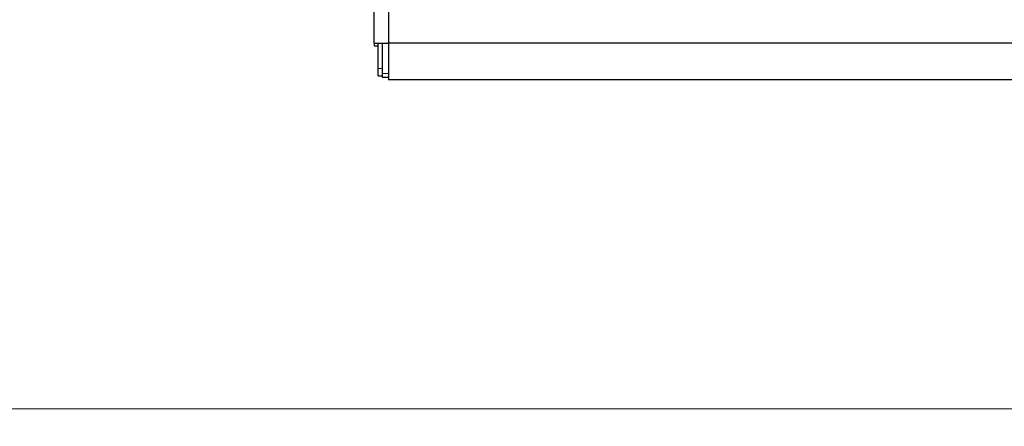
# Model space of a CAD drawing. Header units: inches. Extents: x 0 to 20790, y -12 to 14700.
# Tile 100 of 256: x 1746 to 3712, y 7972 to 8784. Entities that reach past the tile are written whole.
import ezdxf

# ---------------------------------------------------------------- set-up
doc = ezdxf.new("R2010")
doc.units = ezdxf.units.IN
doc.layers.add('1', color=7, linetype='Continuous', true_color=0xffffff)
doc.layers.add('254', color=7, linetype='Continuous', true_color=0xffffff)
doc.styles.add('latin_extended', font='simplex.shx')
doc.dimstyles.get("Standard").update_dxf_attribs({"dimtxt": 0.18, "dimasz": 0.18, "dimexe": 0.18, "dimexo": 0.0625, "dimgap": 0.09, "dimtad": 0, "dimtih": 1, "dimtoh": 1, "dimdec": 4, "dimzin": 0, "dimdsep": 46, "dimtxsty": 'Standard', "dimcen": 0.09, "dimadec": 0, "dimazin": 0, "dimtfac": 1, "dimtdec": 4, "dimtofl": 0, "dimtmove": 0, "dimatfit": 3, "dimfxl": 1, "dimtolj": 1, "dimtzin": 0, "dimarcsym": 0})

# ---------------------------------------------------------------- blocks, each defined once
blk = doc.blocks.new('_U4')
at = {"layer": '254', "color": 3, "linetype": 'Continuous', "lineweight": 13, "transparency": 16777216}
for p, q in [((1196.9, 10968.5), (1196.9, 7972)), ((8181.9, 9131.5), (8181.9, 7972)), ((1319.4, 8007), (8059.4, 8007))]:
    blk.add_line(p, q, dxfattribs=at)
at = {"layer": '254', "color": 3, "transparency": 16777216}
for points in [[(1319.4, 8027.4), (1319.4, 7986.5), (1196.9, 8007)], [(8059.4, 7986.5), (8059.4, 8027.4), (8181.9, 8007)]]:
    blk.add_solid(points, dxfattribs=at)
at = {"layer": 'Defpoints', "color": 0, "transparency": 16777216}
for p in [(1196.9, 11003.5), (8181.9, 9166.5), (8181.9, 8007)]:
    blk.add_point(p, dxfattribs=at)
at = {"layer": '254', "color": 2, "lineweight": 13, "transparency": 16777216, "insert": (4473.6, 8190.7), "char_height": 122.5, "attachment_point": 1, "style": 'latin_extended'}
blk.add_mtext('\\A1;6985', dxfattribs=at)

msp = doc.modelspace()

# ---------------------------------------------------------------- linework, layer by layer
at = {"layer": '1', "color": 2, "linetype": 'Continuous', "lineweight": 25}
for p, q in [((2481.915, 9166.479), (2481.915, 8737.413)), ((2453.915, 8736.981), (2453.915, 9076.981)), ((2453.915, 8736.981), (2481.915, 8736.981)), ((2453.915, 8736.98), (2453.915, 8732.062)), ((2453.915, 8732.062), (2461.915, 8732.062)), ((2461.915, 8686.981), (2461.915, 8736.981)), ((2469.915, 8676.981), (2469.915, 8736.981)), ((2481.915, 8737.413), (2481.915, 8663.981)), ((7661.915, 8737.413), (2481.915, 8737.413)), ((2461.915, 8671.981), (2461.915, 8686.981)), ((2469.915, 8668.981), (2469.915, 8676.981)), ((2461.915, 8671.981), (2469.915, 8671.981)), ((2481.915, 8668.981), (2469.915, 8668.981)), ((7661.915, 8663.981), (2481.915, 8663.981))]:
    msp.add_line(p, q, dxfattribs=at)
at = {"layer": '1', "color": 110, "linetype": 'Continuous', "lineweight": 13}
for p, q in [((2461.915, 8686.981), (2469.915, 8686.981)), ((2481.915, 8676.981), (2469.915, 8676.981))]:
    msp.add_line(p, q, dxfattribs=at)

# ---------------------------------------------------------------- dimensions: what is measured, and where the dimension line sits
at = {"layer": '254', "color": 2, "linetype": 'Continuous', "lineweight": 13}
dim = msp.add_linear_dim(base=(8181.915, 8006.958), p1=(1196.915, 11003.48), p2=(8181.915, 9166.481), dimstyle='Standard', override={"dimscale": 35, "dimtxt": 3.5, "dimasz": 3.5, "dimexe": 1, "dimexo": 1, "dimgap": 1.75, "dimtad": 1, "dimtih": 1, "dimtoh": 0, "dimdec": 2, "dimlfac": 1, "dimzin": 8, "dimdsep": 46, "dimlunit": 2, "dimtxsty": 'latin_extended', "dimsah": 1, "dimse1": 0, "dimse2": 0, "dimsd1": 0, "dimsd2": 0, "dimclrd": 3, "dimclre": 3, "dimclrt": 2, "dimtol": 0, "dimtm": -0.1, "dimtfac": 0.714286, "dimtdec": 3, "dimtofl": 1, "dimtmove": 0, "dimtzin": 8, "dimlwd": 13, "dimlwe": 13}, dxfattribs=at)
dim.commit()
dim.dimension.update_dxf_attribs({"geometry": '_U4', "text_midpoint": (4689.415, 8006.958), "dimtype": 160})

doc.saveas('drawing.dxf')
